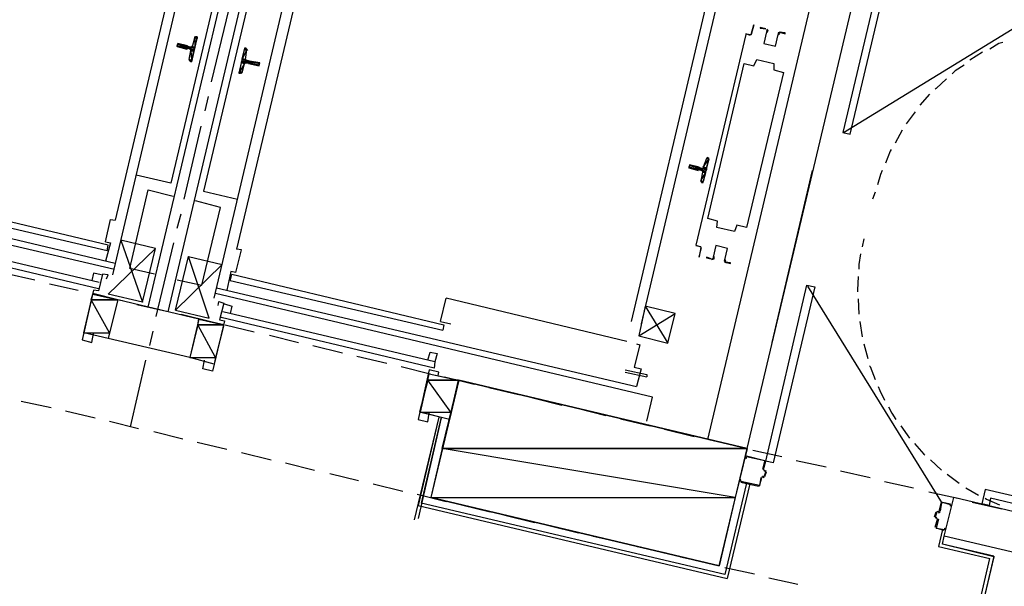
# Model space of a CAD drawing. Header units: feet. Extents: x -79 to 198, y -22 to 181.
# Tile 76 of 256: x 65 to 81, y 49 to 58. Entities that reach past the tile are written whole.
import ezdxf

# ---------------------------------------------------------------- set-up
doc = ezdxf.new("R2010")
doc.units = ezdxf.units.FT
for name, color, linetype in [('A-LINEA', 7, 'CONTINUOUS'), ('A-LINEA-FINA', 9, 'CONTINUOUS'), ('A-MURO-CONCRETO', 8, 'CONTINUOUS')]:
    doc.layers.add(name, color=color, linetype=linetype)

msp = doc.modelspace()

# ---------------------------------------------------------------- linework, layer by layer
at = {"layer": 'A-LINEA'}
for p, q in [((67.0267, 53.3778), (68.9467, 61.4978)), ((67.36, 53.2978), (69.28, 61.4178)), ((66.44, 53.9111), (68.1333, 61.0978)), ((68.7333, 61.0578), (67.4, 55.4311)), ((69.28, 60.9378), (67.9467, 55.2978)), ((68.12, 53.5244), (69.8133, 60.6978)), ((67.8133, 60.4578), (66.48, 54.8178)), ((69.8267, 59.9778), (68.4933, 54.3378)), ((76.32, 51.1778), (78.24, 59.2978)), ((76.9733, 51.0311), (78.8933, 59.1378)), ((75.0533, 53.1378), (76.3067, 58.4444)), ((76.4667, 58.4044), (75.2133, 53.0978)), ((78.5709, 56.2715), (82.1859, 58.4922)), ((68.08, 57.1111), (68.3733, 58.3244)), ((76.9467, 57.8978), (76.9467, 57.8978)), ((67.76, 57.6978), (67.8, 57.8444)), ((67.8246, 57.8572), (67.8009, 57.8437)), ((67.6667, 57.6578), (67.6667, 57.6578)), ((67.68, 57.6978), (67.7333, 57.6844)), ((67.72, 57.6578), (67.68, 57.6711)), ((67.68, 57.6578), (67.68, 57.6578)), ((67.6933, 57.6978), (67.6933, 57.6978)), ((67.7067, 57.4844), (67.7333, 57.6311)), ((68.64, 57.4844), (68.6667, 57.6444)), ((68.6797, 57.6345), (68.6646, 57.6572)), ((67.7203, 57.4677), (67.7354, 57.445)), ((68.5867, 57.2711), (68.6267, 57.4178)), ((68.6533, 57.4311), (68.6933, 57.4311)), ((68.6933, 57.4178), (68.6933, 57.4178)), ((68.7067, 57.4178), (68.7067, 57.4178)), ((68.5621, 57.2583), (68.5858, 57.2718)), ((80, 56.9111), (79.84, 56.7244)), ((67.9733, 56.6311), (68.0267, 56.8711)), ((79.76, 56.6178), (79.6133, 56.4178)), ((67.6267, 55.1644), (67.9067, 56.3778)), ((79.5467, 56.3111), (79.4267, 56.0978)), ((66.48, 54.0978), (59.5067, 55.7511)), ((76.2933, 55.8444), (76.24, 55.6978)), ((76.3179, 55.8439), (76.2942, 55.8304)), ((59.2, 55.7111), (66.4667, 54.0044)), ((76.1733, 55.6978), (76.1733, 55.6978)), ((76.2267, 55.6711), (76.1733, 55.6844)), ((76.1733, 55.6578), (76.2133, 55.6444)), ((76.1733, 55.6444), (76.1733, 55.6444)), ((76.1867, 55.6978), (76.1867, 55.6978)), ((76.2267, 55.6178), (76.2, 55.4711)), ((77.3867, 52.7911), (78.0533, 55.6444)), ((67.4, 55.4311), (66.8267, 55.5644)), ((76.2136, 55.4677), (76.2287, 55.445)), ((67.9467, 55.2978), (68.5067, 55.1644)), ((79.0933, 55.2844), (79.0533, 55.1644)), ((66.3467, 54.3111), (62.8133, 55.1378)), ((66.36, 54.4044), (62.84, 55.2444)), ((66.32, 54.4578), (66.4, 54.8311)), ((66.4, 54.8311), (66.48, 54.8178)), ((67.5067, 54.6844), (67.5733, 54.9244)), ((62.6933, 54.6178), (66.2133, 53.7911)), ((62.6667, 54.5244), (66.2, 53.6844)), ((66.32, 54.4578), (66.4, 54.4444)), ((66.4, 54.4444), (66.32, 54.1378)), ((67.1467, 54.3511), (66.5733, 54.4844)), ((67.16, 53.2178), (67.4533, 54.4444)), ((78.9067, 54.5111), (78.88, 54.3778)), ((66.3467, 54.3111), (66.36, 54.4044)), ((66.9333, 53.4578), (67.1467, 54.3511)), ((68.48, 53.9511), (68.5733, 54.3244)), ((68.5733, 54.3244), (68.4933, 54.3378)), ((76.2, 54.3778), (76.12, 54.3911)), ((67.48, 53.3244), (67.6933, 54.2178)), ((67.6933, 54.2178), (68.2533, 54.0844)), ((68.4, 53.9644), (68.3333, 53.6578)), ((68.48, 53.9511), (68.4, 53.9644)), ((64.6533, 53.9378), (65.1467, 53.8311)), ((68.3867, 53.8178), (68.4133, 53.9244)), ((68.3867, 53.8178), (71.92, 52.9911)), ((68.4133, 53.9244), (71.9333, 53.0844)), ((65.3867, 53.7644), (65.8667, 53.6578)), ((68.16, 53.6978), (75.1333, 52.0578)), ((80.2126, 50.1189), (77.9758, 53.724)), ((65.96, 52.9511), (66.1067, 53.5911)), ((66.52, 53.4978), (66.1067, 53.6044)), ((66.12, 53.5911), (66.6, 53.4844)), ((66.52, 53.4978), (66.36, 52.8578)), ((67.8667, 53.1778), (66.52, 53.4978)), ((75.4, 51.8844), (68.1467, 53.6044)), ((71.88, 53.1378), (71.9733, 53.5244)), ((74.9733, 52.8044), (71.9733, 53.5244)), ((78.8133, 53.5111), (78.8267, 53.2578)), ((66.84, 53.4178), (67.3333, 53.3111)), ((71.7867, 52.4711), (68.2667, 53.2978)), ((67.5733, 53.2578), (68.0667, 53.1378)), ((67.8667, 53.1778), (67.72, 52.5378)), ((68.28, 53.0844), (67.8667, 53.1778)), ((71.7733, 52.3644), (68.24, 53.2044)), ((71.88, 53.1378), (72.0533, 53.0978)), ((75.1733, 52.8978), (75.7733, 53.2711)), ((78.84, 53.1378), (78.88, 52.8844)), ((67.0533, 52.7378), (67.1067, 52.9778)), ((68.3067, 53.0844), (68.7867, 52.9644)), ((71.9333, 53.0844), (71.92, 52.9911)), ((66.36, 52.8578), (65.96, 52.9511)), ((67.72, 52.5378), (66.36, 52.8578)), ((69.04, 52.9111), (69.52, 52.7911)), ((69.76, 52.7378), (70.2533, 52.6178)), ((75.1867, 52.7511), (75.0933, 52.3778)), ((75.1333, 52.7644), (75.1867, 52.7511)), ((78.9067, 52.7644), (78.9733, 52.5244)), ((66.7333, 51.3911), (66.9867, 52.4978)), ((68.12, 52.4311), (67.72, 52.5378)), ((70.4933, 52.5644), (70.9867, 52.4444)), ((71.6667, 52.4978), (71.7067, 52.6311)), ((71.2267, 52.3911), (71.7067, 52.2711)), ((74.9467, 52.3378), (75.3067, 52.2578)), ((71.5467, 51.6311), (71.6933, 52.2711)), ((71.9467, 52.2178), (72.44, 52.0978)), ((74.9467, 52.2978), (75.3067, 52.2178)), ((75.3067, 52.2578), (75.3067, 52.2178)), ((72.68, 52.0444), (73.1733, 51.9244)), ((73.4133, 51.8711), (73.8933, 51.7511)), ((75.3067, 51.4844), (75.4, 51.8844)), ((64.92, 51.8178), (65.4133, 51.7111)), ((65.6533, 51.6578), (66.1467, 51.5378)), ((74.1467, 51.6978), (74.6267, 51.5778)), ((71.8533, 51.5511), (71.44, 49.8444)), ((71.8533, 51.5511), (71.5067, 50.0844)), ((71.8933, 51.5378), (71.5067, 49.8711)), ((71.8933, 51.5511), (71.56, 50.1244)), ((74.8667, 51.5244), (75.36, 51.4044)), ((66.3867, 51.4844), (66.8667, 51.3644)), ((75.6, 51.3511), (76.0933, 51.2311)), ((67.12, 51.3111), (67.6, 51.1911)), ((76.3333, 51.1778), (76.8133, 51.0711)), ((67.84, 51.1378), (68.3333, 51.0178)), ((77.0667, 51.0044), (77.5467, 50.8978)), ((68.5733, 50.9644), (69.0667, 50.8444)), ((76.96, 50.8978), (76.96, 50.8978)), ((80.0133, 50.8444), (80.2, 50.6711)), ((69.3067, 50.7911), (69.7867, 50.6711)), ((77.24, 50.6844), (77.28, 50.8178)), ((77.2405, 50.6824), (77.2554, 50.6583)), ((77.2533, 50.6844), (77.2533, 50.6844)), ((77.7867, 50.8311), (78.28, 50.7244)), ((70.04, 50.6178), (70.52, 50.4978)), ((77.1733, 50.4044), (77.2133, 50.5511)), ((77.2379, 50.5639), (77.2139, 50.549)), ((77.2267, 50.5644), (77.2533, 50.5511)), ((77.2267, 50.5511), (77.2267, 50.5511)), ((77.2533, 50.5644), (77.2533, 50.5644)), ((77.2667, 50.5644), (77.2933, 50.6444)), ((78.52, 50.6578), (79.0133, 50.5511)), ((80.2933, 50.6044), (80.4933, 50.4578)), ((70.76, 50.4444), (71.2533, 50.3244)), ((76.96, 50.4578), (76.6, 48.9378)), ((76.96, 50.4578), (76.6, 48.9378)), ((76.96, 50.4578), (76.6, 48.9378)), ((76.96, 50.4578), (76.6, 48.9378)), ((77.0133, 50.4444), (76.64, 48.8711)), ((77.0133, 50.4444), (76.64, 48.8711)), ((77.0133, 50.4444), (76.64, 48.8711)), ((77.0133, 50.4444), (76.64, 48.8711)), ((76.8667, 50.4844), (76.8667, 50.4844)), ((76.8667, 50.4711), (77.16, 50.4044)), ((77.1733, 50.4178), (77.1733, 50.4178)), ((79.2533, 50.4844), (79.7333, 50.3778)), ((80.6, 50.3778), (80.8133, 50.2578)), ((80.92, 50.3511), (80.8667, 50.1111)), ((84.2267, 49.5778), (80.92, 50.3511)), ((71.4933, 50.2711), (71.9733, 50.1511)), ((79.9867, 50.3111), (80.4667, 50.2044)), ((80.24, 49.5778), (80.4, 50.2178)), ((81.8533, 49.8711), (80.4, 50.2178)), ((81.0133, 50.2044), (80.9867, 50.0844)), ((84.1067, 49.4711), (81.0133, 50.2044)), ((71.5067, 50.0844), (76.64, 48.8711)), ((76.6, 48.9378), (71.56, 50.1244)), ((72.2267, 50.0978), (72.7067, 49.9778)), ((80.2133, 50.1378), (80.3467, 50.1111)), ((80.3467, 50.0978), (80.3467, 50.0978)), ((80.7067, 50.1378), (81.2, 50.0311)), ((80.9867, 50.0844), (80.8667, 50.1111)), ((72.9467, 49.9244), (73.44, 49.8044)), ((80.08, 49.8978), (80.1067, 49.9778)), ((80.0933, 49.7244), (80.1333, 49.8578)), ((80.12, 49.9911), (80.1467, 49.9778)), ((80.12, 49.9778), (80.12, 49.9778)), ((80.12, 49.8578), (80.12, 49.8578)), ((80.1461, 49.8465), (80.1313, 49.8706)), ((80.1467, 49.9911), (80.1467, 49.9911)), ((80.1487, 49.965), (80.1728, 49.9798)), ((73.68, 49.7511), (74.1733, 49.6311)), ((74.4133, 49.5778), (74.8933, 49.4711)), ((80.2133, 49.6844), (80.1467, 49.4044)), ((80.2133, 49.6844), (80.1467, 49.4044)), ((80.2133, 49.6844), (80.1467, 49.4044)), ((80.2133, 49.6844), (80.1467, 49.4044)), ((81.7067, 49.2311), (80.24, 49.5778)), ((80.2533, 49.6844), (80.2533, 49.6844)), ((75.1467, 49.4044), (75.6267, 49.2978)), ((80.1467, 49.4044), (81, 49.2044)), ((80.1467, 49.4044), (81, 49.2044)), ((80.1467, 49.4044), (81, 49.2044)), ((80.1467, 49.4044), (81, 49.2044)), ((75.8667, 49.2311), (76.36, 49.1244)), ((79.72, 43.7778), (81, 49.2044)), ((79.72, 43.7778), (81, 49.2044)), ((81.0667, 49.2444), (79.76, 43.7111)), ((81.0667, 49.2311), (79.76, 43.7111)), ((76.6, 49.0578), (77.0933, 48.9511)), ((77.3333, 48.8844), (77.8133, 48.7778))]:
    msp.add_line(p, q, dxfattribs=at)
for points in [[(79.2533, 59.1911), (78.56, 56.2711), (78.68, 56.2444), (79.3733, 59.1644), (79.2533, 59.1911)], [(77.0267, 57.8844), (76.9467, 57.9111), (77.04, 57.8978), (77.08, 58.0578), (77.04, 57.8978), (77.04, 57.8978)], [(76.9467, 57.8978), (76.12, 54.4044), (76.2, 54.3778)], [(76.9467, 57.8978), (76.9467, 57.8978), (76.12, 54.4044), (76.12, 54.4044)], [(77.28, 57.9911), (77.1867, 58.0178), (77.1867, 58.0044), (77.28, 57.9911)], [(77.2931, 57.9435), (77.2476, 57.7509), (77.4402, 57.7053), (77.4858, 57.8979)], [(77.2931, 57.9435), (77.2476, 57.7509), (77.4402, 57.7053), (77.4858, 57.8979)], [(77.2973, 57.9408), (77.3064, 57.9609), (77.2915, 57.9772)], [(77.3043, 57.9295), (77.3196, 57.963), (77.2947, 57.9901)], [(77.5207, 57.937), (77.4863, 57.9239), (77.4849, 57.8871)], [(77.5177, 57.924), (77.4971, 57.9161), (77.4962, 57.8941)], [(77.5067, 57.9378), (77.6, 57.9111), (77.6, 57.9244), (77.5067, 57.9378)], [(67.6667, 57.6578), (67.5067, 57.6978), (67.52, 57.7511), (67.68, 57.7111)], [(67.8267, 57.8578), (67.84, 57.8578), (67.7467, 57.4444), (67.7333, 57.4578)], [(81.2133, 57.7644), (81.1467, 57.7511), (81, 57.6578)], [(67.7461, 57.6198), (67.7437, 57.635), (67.7313, 57.6439)], [(67.7354, 57.685), (67.7505, 57.6874), (67.7595, 57.6998)], [(68.6533, 57.6711), (68.6267, 57.6711), (68.5333, 57.2578), (68.56, 57.2578)], [(80.88, 57.6044), (80.7733, 57.5378), (80.6667, 57.4711)], [(68.6646, 57.4306), (68.6495, 57.4281), (68.6405, 57.4157)], [(68.7067, 57.4178), (68.8667, 57.3778), (68.88, 57.4311), (68.7067, 57.4578), (68.7067, 57.4578), (68.6533, 57.4711)], [(68.6539, 57.4824), (68.6563, 57.4673), (68.6687, 57.4583)], [(77.5733, 57.2711), (76.96, 54.6978), (76.8, 54.7378), (76.76, 54.6311), (76.4667, 54.6978), (76.48, 54.8044), (76.32, 54.8444), (76.92, 57.4178), (77.08, 57.3778), (77.1333, 57.4844), (77.4133, 57.4178), (77.4133, 57.3111), (77.5733, 57.2711)], [(80.5733, 57.3911), (80.4267, 57.2978), (80.3733, 57.2444)], [(80.28, 57.1644), (80.1067, 57.0044), (80.0933, 56.9911)], [(79.36, 55.9911), (79.3467, 55.9644), (79.2667, 55.7644)], [(76.2267, 55.4444), (76.24, 55.4444), (76.3333, 55.8444), (76.32, 55.8578)], [(76.1733, 55.6978), (76.0133, 55.7378), (76, 55.6844), (76.16, 55.6444)], [(76.2395, 55.6198), (76.237, 55.635), (76.2246, 55.6439)], [(76.2287, 55.6716), (76.2438, 55.6741), (76.2528, 55.6865)], [(79.2133, 55.6444), (79.1867, 55.5778), (79.1333, 55.4044)], [(67.1333, 53.9244), (66.72, 54.0178), (67.0267, 55.3244), (67.44, 55.2178)], [(67.5067, 53.8311), (67.92, 53.7378), (68.2267, 55.0311), (67.8133, 55.1378)], [(66.5733, 54.4844), (66.9333, 53.4578), (66.36, 53.5911), (67.1467, 54.3511)], [(76.2, 54.3644), (76.2, 54.3644), (76.1733, 54.2178), (76.1733, 54.2044), (76.2133, 54.3644)], [(76.6003, 54.1587), (76.6458, 54.3513), (76.4531, 54.3969), (76.4075, 54.2043)], [(76.6003, 54.1587), (76.6458, 54.3513), (76.4531, 54.3969), (76.4075, 54.2043)], [(68.2533, 54.0844), (67.48, 53.3244), (68.04, 53.1911), (67.6933, 54.2178)], [(76.3733, 54.1778), (76.2933, 54.2044), (76.2933, 54.1911), (76.3733, 54.1778)], [(76.386, 54.1653), (76.4204, 54.1783), (76.4218, 54.2151)], [(76.3889, 54.1783), (76.4096, 54.1861), (76.4104, 54.2082)], [(76.6023, 54.1727), (76.5871, 54.1392), (76.612, 54.1121)], [(76.6, 54.1244), (76.6933, 54.0978), (76.6933, 54.1111), (76.6133, 54.1244)], [(76.6094, 54.1614), (76.6003, 54.1413), (76.6152, 54.125)], [(78.8533, 54.2578), (78.8267, 54.0844), (78.8267, 54.0044)], [(66.3333, 53.8444), (66.36, 53.9111), (66.2667, 53.9244), (66.2, 53.6444), (66.12, 53.6578), (65.9333, 52.8311), (66.0933, 52.7911), (66.12, 52.9378)], [(66.2533, 53.9111), (66.12, 53.9378), (66.0933, 53.8178)], [(78.8133, 53.8844), (78.8, 53.6578), (78.8, 53.6311)], [(77.28, 50.8178), (77.96, 53.7378), (78.0933, 53.7111), (77.4, 50.7911), (77.28, 50.8178)], [(68.1867, 53.4044), (68.2, 53.4711), (68.28, 53.4444), (68.2133, 53.1644), (68.2933, 53.1511), (68.0933, 52.3111), (67.9333, 52.3511), (67.96, 52.4978)], [(68.2933, 53.4311), (68.4133, 53.3911), (68.3867, 53.2711)], [(75.28, 53.3911), (75.6533, 52.7778), (75.7733, 53.2711), (75.28, 53.3911), (75.1733, 52.8978), (75.6533, 52.7778)], [(71.7067, 52.6311), (71.8267, 52.6044), (71.7867, 52.4711), (71.7733, 52.3644)], [(71.84, 52.2444), (71.8533, 52.2978), (71.6933, 52.3378), (71.5067, 51.5111), (71.6667, 51.4711), (71.6933, 51.6178)], [(75.0933, 52.3778), (75.2133, 52.3511), (75.1333, 52.0578)], [(79, 52.4044), (79.0133, 52.3911), (79.0933, 52.1778)], [(71.6933, 52.2711), (72.1867, 52.1644), (72.0267, 51.5111), (71.5467, 51.6311)], [(76.9733, 51.0311), (72.1867, 52.1644), (71.72, 50.2178), (76.5067, 49.0844), (76.9733, 51.0311)], [(79.1467, 52.0578), (79.1733, 51.9911), (79.2533, 51.8311)], [(79.32, 51.7244), (79.3733, 51.6178), (79.44, 51.5111)], [(79.52, 51.4044), (79.6267, 51.2578), (79.6667, 51.2044)], [(79.7467, 51.1111), (79.9067, 50.9378), (79.92, 50.9244)], [(76.9467, 50.8978), (76.9467, 50.8711), (76.96, 50.8711), (76.96, 50.8978), (77.2667, 50.8311), (77.2267, 50.6844)], [(76.96, 50.9111), (77.2667, 50.8311), (77.2667, 50.8311)], [(77.2, 50.5511), (77.1733, 50.4178), (76.8667, 50.4844), (76.8667, 50.5111), (76.8533, 50.5111), (76.8533, 50.4844)], [(77.2533, 50.6578), (77.28, 50.6578), (77.2533, 50.5644), (77.2267, 50.5644)], [(77.2533, 50.6711), (77.28, 50.6578), (77.28, 50.6578)], [(80.92, 50.2044), (80.9467, 50.1911), (81.16, 50.0978)], [(80.16, 49.9911), (80.2, 50.1378), (80.2, 50.1378)], [(80.36, 50.0978), (80.3467, 50.0711), (80.3467, 50.0978), (80.2, 50.1378), (80.1733, 49.9911)], [(80.1467, 49.9778), (80.12, 49.9778), (80.0933, 49.8844), (80.12, 49.8844)], [(80.12, 49.8711), (80.0933, 49.8844), (80.0933, 49.8844)], [(80.1467, 49.8578), (80.1067, 49.7111), (80.2533, 49.6844), (80.2533, 49.7111), (80.2667, 49.7111), (80.2533, 49.6844)], [(80.24, 49.6711), (80.1067, 49.7111), (80.1067, 49.7111)], [(81.0667, 49.2311), (80.2133, 49.4444), (80.24, 49.5778)], [(81.0667, 49.2311), (80.2133, 49.4444), (80.24, 49.5778)], [(81.0667, 49.2444), (80.2133, 49.4444), (80.24, 49.5778)], [(81.0667, 49.2444), (80.2133, 49.4444), (80.24, 49.5778)]]:
    msp.add_lwpolyline(points, dxfattribs=at)
at = {"layer": 'A-LINEA-FINA'}
for p, q in [((67.68, 57.6711), (67.5067, 57.7111)), ((67.68, 57.7111), (67.52, 57.7511)), ((67.68, 57.6978), (67.52, 57.7378)), ((67.68, 57.6978), (67.52, 57.7378)), ((67.84, 57.8444), (67.8, 57.8578)), ((67.84, 57.8444), (67.8, 57.8578)), ((67.84, 57.8444), (67.8133, 57.8578)), ((67.84, 57.8578), (67.8267, 57.8578)), ((67.6667, 57.6578), (67.5067, 57.6978)), ((67.7867, 57.6311), (67.7333, 57.6578)), ((67.7867, 57.6311), (67.7333, 57.6444)), ((67.7867, 57.6178), (67.7333, 57.6311)), ((67.8, 57.6844), (67.7467, 57.6978)), ((67.8, 57.6711), (67.7467, 57.6844)), ((68.6267, 57.6711), (68.6533, 57.6711)), ((68.6267, 57.6578), (68.6667, 57.6578)), ((67.7467, 57.4578), (67.7067, 57.4711)), ((67.7467, 57.4578), (67.72, 57.4578)), ((67.7467, 57.4578), (67.72, 57.4578)), ((68.5733, 57.4444), (68.64, 57.4311)), ((68.5733, 57.4311), (68.6267, 57.4178)), ((68.5867, 57.4978), (68.64, 57.4844)), ((68.5867, 57.4978), (68.64, 57.4844)), ((68.5867, 57.4844), (68.64, 57.4711)), ((68.6933, 57.4178), (68.8667, 57.3778)), ((68.7067, 57.4578), (68.88, 57.4311)), ((68.7067, 57.4578), (68.88, 57.4178)), ((68.7067, 57.4578), (68.88, 57.4178)), ((68.7067, 57.4578), (68.8667, 57.4178)), ((68.7067, 57.4178), (68.8667, 57.3778)), ((68.5333, 57.2711), (68.5733, 57.2578)), ((68.5467, 57.2844), (68.5867, 57.2711)), ((76.3333, 55.8311), (76.2933, 55.8444)), ((76.3333, 55.8444), (76.2933, 55.8444)), ((76.3333, 55.8444), (76.3067, 55.8578)), ((76.16, 55.6578), (76, 55.6844)), ((76.1733, 55.6978), (76.0133, 55.7378)), ((76.1733, 55.6844), (76.0133, 55.7244)), ((76.1733, 55.6978), (76.0133, 55.7244)), ((76.28, 55.6311), (76.2267, 55.6444)), ((76.28, 55.6178), (76.2267, 55.6311)), ((76.2933, 55.6711), (76.24, 55.6844)), ((76.24, 55.4578), (76.2, 55.4711)), ((76.24, 55.4578), (76.2, 55.4578)), ((76.24, 55.4444), (76.2133, 55.4578)), ((76.24, 55.4444), (76.2133, 55.4578)), ((76.24, 55.4444), (76.2133, 55.4444)), ((76.24, 55.4444), (76.2133, 55.4444)), ((76.24, 55.4444), (76.2267, 55.4444))]:
    msp.add_line(p, q, dxfattribs=at)
for points in [[(67.52, 57.7378), (67.7867, 57.6444), (67.5067, 57.7111), (67.52, 57.7378), (67.52, 57.7378)], [(67.5067, 57.7111), (67.68, 57.6711), (67.68, 57.6711), (67.5067, 57.7111)], [(67.68, 57.6711), (67.68, 57.6711), (67.5067, 57.7111), (67.68, 57.6711), (67.68, 57.6711)], [(67.5067, 57.7111), (67.68, 57.6711), (67.68, 57.6711), (67.5067, 57.7111)], [(67.68, 57.6711), (67.68, 57.6711), (67.5067, 57.7111), (67.68, 57.6711), (67.68, 57.6711)], [(67.5067, 57.7111), (67.68, 57.6711), (67.5067, 57.6978), (67.5067, 57.7111), (67.5067, 57.7111)], [(67.52, 57.7511), (67.68, 57.7111), (67.52, 57.7378), (67.52, 57.7511), (67.52, 57.7511)], [(67.52, 57.7378), (67.68, 57.6978), (67.68, 57.6978), (67.52, 57.7378)], [(67.68, 57.6978), (67.68, 57.6978), (67.52, 57.7378), (67.68, 57.6978)], [(67.68, 57.6978), (67.52, 57.7378), (67.68, 57.7111), (67.68, 57.6978), (67.68, 57.6978)], [(67.52, 57.7378), (67.68, 57.6978), (67.68, 57.6978), (67.52, 57.7378)], [(67.68, 57.6978), (67.68, 57.6978), (67.52, 57.7378), (67.68, 57.6978), (67.68, 57.6978)], [(67.52, 57.7378), (67.68, 57.6978), (67.68, 57.6978), (67.52, 57.7378)], [(67.68, 57.6978), (67.68, 57.6978), (67.52, 57.7378), (67.68, 57.6978)], [(67.52, 57.7378), (67.68, 57.6978), (67.68, 57.6978), (67.52, 57.7378), (67.52, 57.7378)], [(67.52, 57.7378), (67.68, 57.6978), (67.68, 57.6978), (67.52, 57.7378)], [(67.68, 57.6978), (67.68, 57.6978), (67.52, 57.7378), (67.68, 57.6978), (67.68, 57.6978)], [(67.52, 57.7378), (67.68, 57.6978), (67.68, 57.6978), (67.52, 57.7378)], [(67.68, 57.6978), (67.68, 57.6978), (67.52, 57.7378), (67.68, 57.6978), (67.68, 57.6978)], [(67.52, 57.7378), (67.68, 57.6978), (67.68, 57.6978), (67.52, 57.7378)], [(67.68, 57.6978), (67.68, 57.6978), (67.52, 57.7378), (67.68, 57.6978), (67.68, 57.6978)], [(67.8, 57.6711), (67.52, 57.7378), (67.7867, 57.6444), (67.8, 57.6711)], [(67.8, 57.8444), (67.8, 57.6844), (67.76, 57.6978), (67.8, 57.8444)], [(67.8133, 57.8578), (67.84, 57.8444), (67.8, 57.8578), (67.8133, 57.8578)], [(67.8, 57.8578), (67.84, 57.8444), (67.84, 57.8444), (67.8, 57.8578), (67.8, 57.8578)], [(67.8, 57.8578), (67.84, 57.8444), (67.8, 57.8444), (67.8, 57.8578), (67.8, 57.8578)], [(67.84, 57.8311), (67.84, 57.8311), (67.8, 57.8444), (67.84, 57.8311)], [(67.84, 57.8311), (67.8, 57.8444), (67.84, 57.8444), (67.84, 57.8311), (67.84, 57.8311)], [(67.84, 57.8311), (67.8, 57.8444), (67.8, 57.6844), (67.84, 57.8311)], [(67.84, 57.8578), (67.8267, 57.8578), (67.8133, 57.8578), (67.84, 57.8578), (67.84, 57.8578)], [(67.8133, 57.8578), (67.84, 57.8578), (67.84, 57.8578), (67.8133, 57.8578)], [(67.84, 57.8578), (67.84, 57.8578), (67.8133, 57.8578), (67.84, 57.8578), (67.84, 57.8578)], [(67.84, 57.8444), (67.84, 57.8444), (67.8133, 57.8578), (67.84, 57.8444)], [(67.84, 57.8444), (67.8133, 57.8578), (67.84, 57.8578), (67.84, 57.8444), (67.84, 57.8444)], [(67.8267, 57.8578), (67.84, 57.8578), (67.84, 57.8578), (67.8267, 57.8578)], [(67.84, 57.8578), (67.84, 57.8578), (67.8267, 57.8578), (67.84, 57.8578)], [(67.6667, 57.6578), (67.6667, 57.6578), (67.5067, 57.6978), (67.6667, 57.6578)], [(67.6667, 57.6578), (67.5067, 57.6978), (67.68, 57.6711), (67.6667, 57.6578), (67.6667, 57.6578)], [(67.5067, 57.6978), (67.6667, 57.6578), (67.6667, 57.6578), (67.5067, 57.6978)], [(67.6667, 57.6578), (67.6667, 57.6578), (67.5067, 57.6978), (67.6667, 57.6578), (67.6667, 57.6578)], [(67.5067, 57.6978), (67.6667, 57.6578), (67.6667, 57.6578), (67.5067, 57.6978)], [(67.6667, 57.6578), (67.6667, 57.6578), (67.5067, 57.6978), (67.6667, 57.6578)], [(67.5067, 57.6978), (67.6667, 57.6578), (67.6667, 57.6578), (67.5067, 57.6978), (67.5067, 57.6978)], [(67.5067, 57.6978), (67.6667, 57.6578), (67.6667, 57.6578), (67.5067, 57.6978)], [(67.6667, 57.6578), (67.6667, 57.6578), (67.5067, 57.6978), (67.6667, 57.6578), (67.6667, 57.6578)], [(67.5067, 57.6978), (67.6667, 57.6578), (67.6667, 57.6578), (67.5067, 57.6978)], [(67.6667, 57.6578), (67.6667, 57.6578), (67.5067, 57.6978), (67.6667, 57.6578), (67.6667, 57.6578)], [(67.7333, 57.6311), (67.7467, 57.4711), (67.7067, 57.4844), (67.7333, 57.6311)], [(67.72, 57.6578), (67.7867, 57.6444), (67.7867, 57.6444), (67.72, 57.6578)], [(67.7867, 57.6444), (67.7867, 57.6444), (67.72, 57.6578), (67.7867, 57.6444), (67.7867, 57.6444)], [(67.7867, 57.6444), (67.72, 57.6578), (67.7867, 57.6311), (67.7867, 57.6444)], [(67.72, 57.6578), (67.7867, 57.6311), (67.7333, 57.6578), (67.72, 57.6578), (67.72, 57.6578)], [(67.7467, 57.6844), (67.8, 57.6711), (67.7333, 57.6844), (67.7467, 57.6844), (67.7467, 57.6844)], [(67.7333, 57.6844), (67.8, 57.6711), (67.8, 57.6711), (67.7333, 57.6844)], [(67.8, 57.6711), (67.8, 57.6711), (67.7333, 57.6844), (67.8, 57.6711), (67.8, 57.6711)], [(67.7333, 57.6844), (67.8, 57.6711), (67.8, 57.6711), (67.7333, 57.6844)], [(67.8, 57.6711), (67.8, 57.6711), (67.7333, 57.6844), (67.8, 57.6711), (67.8, 57.6711)], [(67.7333, 57.6844), (67.8, 57.6711), (67.8, 57.6711), (67.7333, 57.6844)], [(67.8, 57.6711), (67.8, 57.6711), (67.7333, 57.6844), (67.8, 57.6711), (67.8, 57.6711)], [(67.7333, 57.6578), (67.7867, 57.6311), (67.7333, 57.6444), (67.7333, 57.6578), (67.7333, 57.6578)], [(67.7333, 57.6444), (67.7867, 57.6311), (67.7867, 57.6311), (67.7333, 57.6444)], [(67.7867, 57.6311), (67.7867, 57.6311), (67.7333, 57.6444), (67.7867, 57.6311), (67.7867, 57.6311)], [(67.7333, 57.6444), (67.7867, 57.6311), (67.7867, 57.6311), (67.7333, 57.6444)], [(67.7867, 57.6311), (67.7867, 57.6311), (67.7333, 57.6444), (67.7867, 57.6311), (67.7867, 57.6311)], [(67.7333, 57.6444), (67.7867, 57.6311), (67.7867, 57.6311), (67.7333, 57.6444)], [(67.7867, 57.6311), (67.7867, 57.6311), (67.7333, 57.6444), (67.7867, 57.6311), (67.7867, 57.6311)], [(67.7333, 57.6444), (67.7867, 57.6311), (67.7333, 57.6311), (67.7333, 57.6444), (67.7333, 57.6444)], [(67.7333, 57.6311), (67.7867, 57.6178), (67.7867, 57.6178), (67.7333, 57.6311)], [(67.7867, 57.6178), (67.7867, 57.6178), (67.7333, 57.6311), (67.7867, 57.6178)], [(67.7867, 57.6178), (67.7333, 57.6311), (67.7867, 57.6311), (67.7867, 57.6178), (67.7867, 57.6178)], [(67.7867, 57.6178), (67.7333, 57.6311), (67.7467, 57.4711), (67.7867, 57.6178)], [(67.8, 57.6844), (67.76, 57.6978), (67.7467, 57.6978), (67.8, 57.6844), (67.8, 57.6844)], [(67.8, 57.6844), (67.8, 57.6844), (67.7467, 57.6978), (67.8, 57.6844)], [(67.7467, 57.6978), (67.8, 57.6844), (67.8, 57.6844), (67.7467, 57.6978)], [(67.8, 57.6844), (67.8, 57.6844), (67.7467, 57.6978), (67.8, 57.6844), (67.8, 57.6844)], [(67.8, 57.6844), (67.7467, 57.6978), (67.8, 57.6711), (67.8, 57.6844)], [(67.7467, 57.6978), (67.8, 57.6711), (67.7467, 57.6844), (67.7467, 57.6978), (67.7467, 57.6978)], [(67.7467, 57.6844), (67.8, 57.6711), (67.8, 57.6711), (67.7467, 57.6844)], [(67.8, 57.6711), (67.8, 57.6711), (67.7467, 57.6844), (67.8, 57.6711), (67.8, 57.6711)], [(67.76, 57.6978), (67.8, 57.6844), (67.8, 57.6844), (67.76, 57.6978)], [(68.6267, 57.6444), (68.6667, 57.6444), (68.5867, 57.4978), (68.6267, 57.6444)], [(68.6667, 57.6444), (68.5867, 57.4978), (68.64, 57.4844), (68.6667, 57.6444)], [(68.6533, 57.6711), (68.6267, 57.6711), (68.6533, 57.6578), (68.6533, 57.6711)], [(68.6267, 57.6711), (68.6533, 57.6578), (68.6667, 57.6578), (68.6267, 57.6711), (68.6267, 57.6711)], [(68.6533, 57.6578), (68.6267, 57.6711), (68.6267, 57.6711), (68.6533, 57.6578)], [(68.6267, 57.6711), (68.6267, 57.6711), (68.6667, 57.6578), (68.6267, 57.6711)], [(68.6267, 57.6711), (68.6667, 57.6578), (68.6267, 57.6711), (68.6267, 57.6711), (68.6267, 57.6711)], [(68.6267, 57.6578), (68.6667, 57.6578), (68.6267, 57.6711), (68.6267, 57.6578), (68.6267, 57.6578)], [(68.6667, 57.6444), (68.6267, 57.6578), (68.6667, 57.6578), (68.6667, 57.6444)], [(68.6667, 57.6578), (68.6267, 57.6578), (68.6267, 57.6578), (68.6667, 57.6578)], [(68.6267, 57.6578), (68.6267, 57.6578), (68.6667, 57.6578), (68.6267, 57.6578)], [(68.6667, 57.6578), (68.6267, 57.6578), (68.6267, 57.6578), (68.6667, 57.6578)], [(68.6267, 57.6578), (68.6267, 57.6578), (68.6667, 57.6444), (68.6267, 57.6578)], [(68.6267, 57.6578), (68.6667, 57.6444), (68.6267, 57.6578), (68.6267, 57.6578), (68.6267, 57.6578)], [(68.6267, 57.6444), (68.6667, 57.6444), (68.6267, 57.6578), (68.6267, 57.6444), (68.6267, 57.6444)], [(68.6267, 57.6444), (68.6267, 57.6444), (68.6667, 57.6444), (68.6267, 57.6444)], [(67.7467, 57.4711), (67.7067, 57.4844), (67.7067, 57.4711), (67.7467, 57.4711), (67.7467, 57.4711)], [(67.7067, 57.4844), (67.7467, 57.4711), (67.7467, 57.4711), (67.7067, 57.4844), (67.7067, 57.4844)], [(67.7467, 57.4578), (67.7467, 57.4578), (67.7067, 57.4711), (67.7467, 57.4578)], [(67.7467, 57.4578), (67.7067, 57.4711), (67.7467, 57.4711), (67.7467, 57.4578), (67.7467, 57.4578)], [(67.7067, 57.4711), (67.7467, 57.4578), (67.72, 57.4711), (67.7067, 57.4711)], [(67.7467, 57.4578), (67.72, 57.4711), (67.72, 57.4578), (67.7467, 57.4578), (67.7467, 57.4578)], [(67.72, 57.4711), (67.7467, 57.4578), (67.7467, 57.4578), (67.72, 57.4711)], [(67.7467, 57.4578), (67.7467, 57.4578), (67.72, 57.4578), (67.7467, 57.4578)], [(67.72, 57.4578), (67.7467, 57.4578), (67.7467, 57.4578), (67.72, 57.4578)], [(67.7467, 57.4578), (67.7467, 57.4578), (67.72, 57.4578), (67.7467, 57.4578)], [(67.72, 57.4578), (67.7467, 57.4578), (67.7467, 57.4578), (67.72, 57.4578), (67.72, 57.4578)], [(67.7467, 57.4578), (67.72, 57.4578), (67.7467, 57.4444), (67.7467, 57.4578)], [(67.72, 57.4578), (67.7467, 57.4444), (67.7333, 57.4578), (67.72, 57.4578), (67.72, 57.4578)], [(68.5733, 57.4311), (68.6267, 57.4178), (68.5467, 57.2844), (68.5733, 57.4311)], [(68.6267, 57.4178), (68.5467, 57.2844), (68.5867, 57.2711), (68.6267, 57.4178)], [(68.5733, 57.4444), (68.5733, 57.4444), (68.64, 57.4311), (68.5733, 57.4444)], [(68.5733, 57.4444), (68.64, 57.4311), (68.5867, 57.4444), (68.5733, 57.4444), (68.5733, 57.4444)], [(68.64, 57.4311), (68.5733, 57.4444), (68.6267, 57.4311), (68.64, 57.4311), (68.64, 57.4311)], [(68.6267, 57.4311), (68.5733, 57.4444), (68.5733, 57.4444), (68.6267, 57.4311)], [(68.5733, 57.4444), (68.5733, 57.4444), (68.6267, 57.4311), (68.5733, 57.4444), (68.5733, 57.4444)], [(68.5733, 57.4444), (68.6267, 57.4311), (68.5733, 57.4311), (68.5733, 57.4444)], [(68.6267, 57.4311), (68.5733, 57.4311), (68.6267, 57.4178), (68.6267, 57.4311)], [(68.6267, 57.4178), (68.5733, 57.4311), (68.5733, 57.4311), (68.6267, 57.4178), (68.6267, 57.4178)], [(68.64, 57.4844), (68.5867, 57.4978), (68.5867, 57.4978), (68.64, 57.4844)], [(68.5867, 57.4978), (68.5867, 57.4978), (68.64, 57.4844), (68.5867, 57.4978)], [(68.64, 57.4844), (68.5867, 57.4978), (68.5867, 57.4978), (68.64, 57.4844)], [(68.5867, 57.4978), (68.5867, 57.4978), (68.64, 57.4844), (68.5867, 57.4978), (68.5867, 57.4978)], [(68.5867, 57.4978), (68.64, 57.4844), (68.5867, 57.4844), (68.5867, 57.4978)], [(68.64, 57.4844), (68.5867, 57.4844), (68.64, 57.4711), (68.64, 57.4844), (68.64, 57.4844)], [(68.64, 57.4711), (68.5867, 57.4844), (68.6533, 57.4711), (68.64, 57.4711), (68.64, 57.4711)], [(68.6533, 57.4711), (68.5867, 57.4844), (68.5867, 57.4844), (68.6533, 57.4711)], [(68.5867, 57.4844), (68.5867, 57.4844), (68.6533, 57.4711), (68.5867, 57.4844), (68.5867, 57.4844)], [(68.6533, 57.4711), (68.5867, 57.4844), (68.5867, 57.4844), (68.6533, 57.4711)], [(68.5867, 57.4844), (68.5867, 57.4844), (68.6533, 57.4711), (68.5867, 57.4844), (68.5867, 57.4844)], [(68.6533, 57.4711), (68.5867, 57.4844), (68.5867, 57.4844), (68.6533, 57.4711)], [(68.5867, 57.4844), (68.5867, 57.4844), (68.6533, 57.4711), (68.5867, 57.4844), (68.5867, 57.4844)], [(68.6533, 57.4711), (68.5867, 57.4844), (68.5867, 57.4844), (68.6533, 57.4711)], [(68.5867, 57.4844), (68.5867, 57.4844), (68.6533, 57.4711), (68.5867, 57.4844), (68.5867, 57.4844)], [(68.5867, 57.4844), (68.8667, 57.4178), (68.5867, 57.4578), (68.5867, 57.4844)], [(68.8667, 57.4178), (68.5867, 57.4578), (68.8667, 57.3911), (68.8667, 57.4178), (68.8667, 57.4178)], [(68.6533, 57.4311), (68.5867, 57.4578), (68.5867, 57.4578), (68.6533, 57.4311)], [(68.5867, 57.4578), (68.5867, 57.4578), (68.6533, 57.4311), (68.5867, 57.4578), (68.5867, 57.4578)], [(68.5867, 57.4578), (68.6533, 57.4311), (68.5867, 57.4444), (68.5867, 57.4578)], [(68.6533, 57.4311), (68.5867, 57.4444), (68.64, 57.4311), (68.6533, 57.4311), (68.6533, 57.4311)], [(68.64, 57.4311), (68.5867, 57.4444), (68.5867, 57.4444), (68.64, 57.4311)], [(68.5867, 57.4444), (68.5867, 57.4444), (68.64, 57.4311), (68.5867, 57.4444), (68.5867, 57.4444)], [(68.64, 57.4311), (68.5867, 57.4444), (68.5867, 57.4444), (68.64, 57.4311)], [(68.5867, 57.4444), (68.5867, 57.4444), (68.64, 57.4311), (68.5867, 57.4444), (68.5867, 57.4444)], [(68.8667, 57.3911), (68.6933, 57.4311), (68.6933, 57.4311), (68.8667, 57.3911)], [(68.6933, 57.4311), (68.6933, 57.4311), (68.8667, 57.3911), (68.6933, 57.4311), (68.6933, 57.4311)], [(68.6933, 57.4311), (68.8667, 57.3911), (68.6933, 57.4178), (68.6933, 57.4311)], [(68.8667, 57.3911), (68.6933, 57.4178), (68.8667, 57.3778), (68.8667, 57.3911), (68.8667, 57.3911)], [(68.8667, 57.3778), (68.6933, 57.4178), (68.6933, 57.4178), (68.8667, 57.3778)], [(68.6933, 57.4178), (68.6933, 57.4178), (68.8667, 57.3778), (68.6933, 57.4178)], [(68.8667, 57.3778), (68.6933, 57.4178), (68.6933, 57.4178), (68.8667, 57.3778), (68.8667, 57.3778)], [(68.7067, 57.4178), (68.8667, 57.3778), (68.6933, 57.4178), (68.7067, 57.4178), (68.7067, 57.4178)], [(68.88, 57.4311), (68.7067, 57.4578), (68.88, 57.4178), (68.88, 57.4311), (68.88, 57.4311)], [(68.88, 57.4178), (68.7067, 57.4578), (68.7067, 57.4578), (68.88, 57.4178)], [(68.7067, 57.4578), (68.7067, 57.4578), (68.88, 57.4178), (68.7067, 57.4578)], [(68.88, 57.4178), (68.7067, 57.4578), (68.7067, 57.4578), (68.88, 57.4178), (68.88, 57.4178)], [(68.88, 57.4178), (68.7067, 57.4578), (68.8667, 57.4178), (68.88, 57.4178), (68.88, 57.4178)], [(68.8667, 57.4178), (68.7067, 57.4578), (68.7067, 57.4578), (68.8667, 57.4178)], [(68.7067, 57.4578), (68.7067, 57.4578), (68.8667, 57.4178), (68.7067, 57.4578)], [(68.8667, 57.4178), (68.7067, 57.4578), (68.7067, 57.4578), (68.8667, 57.4178), (68.8667, 57.4178)], [(68.8667, 57.4178), (68.7067, 57.4578), (68.7067, 57.4578), (68.8667, 57.4178)], [(68.7067, 57.4578), (68.7067, 57.4578), (68.8667, 57.4178), (68.7067, 57.4578), (68.7067, 57.4578)], [(68.8667, 57.4178), (68.7067, 57.4578), (68.7067, 57.4578), (68.8667, 57.4178)], [(68.7067, 57.4578), (68.7067, 57.4578), (68.8667, 57.4178), (68.7067, 57.4578), (68.7067, 57.4578)], [(68.8667, 57.4178), (68.7067, 57.4578), (68.7067, 57.4578), (68.8667, 57.4178)], [(68.7067, 57.4578), (68.7067, 57.4578), (68.8667, 57.4178), (68.7067, 57.4578), (68.7067, 57.4578)], [(68.7067, 57.4178), (68.7067, 57.4178), (68.8667, 57.3778), (68.7067, 57.4178)], [(68.8667, 57.3778), (68.7067, 57.4178), (68.7067, 57.4178), (68.8667, 57.3778)], [(68.7067, 57.4178), (68.7067, 57.4178), (68.8667, 57.3778), (68.7067, 57.4178)], [(68.8667, 57.3778), (68.7067, 57.4178), (68.7067, 57.4178), (68.8667, 57.3778), (68.8667, 57.3778)], [(68.8667, 57.3778), (68.7067, 57.4178), (68.7067, 57.4178), (68.8667, 57.3778)], [(68.7067, 57.4178), (68.7067, 57.4178), (68.8667, 57.3778), (68.7067, 57.4178), (68.7067, 57.4178)], [(68.8667, 57.3778), (68.7067, 57.4178), (68.7067, 57.4178), (68.8667, 57.3778)], [(68.7067, 57.4178), (68.7067, 57.4178), (68.8667, 57.3778), (68.7067, 57.4178), (68.7067, 57.4178)], [(68.5467, 57.2844), (68.5867, 57.2711), (68.5333, 57.2711), (68.5467, 57.2844)], [(68.5867, 57.2711), (68.5333, 57.2711), (68.5733, 57.2711), (68.5867, 57.2711)], [(68.5333, 57.2711), (68.5733, 57.2711), (68.5733, 57.2578), (68.5333, 57.2711), (68.5333, 57.2711)], [(68.5733, 57.2711), (68.5333, 57.2711), (68.5333, 57.2711), (68.5733, 57.2711)], [(68.5333, 57.2711), (68.5333, 57.2711), (68.5733, 57.2578), (68.5333, 57.2711)], [(68.5733, 57.2578), (68.5333, 57.2711), (68.5333, 57.2711), (68.5733, 57.2578)], [(68.5333, 57.2711), (68.5333, 57.2711), (68.5733, 57.2578), (68.5333, 57.2711)], [(68.5333, 57.2711), (68.5733, 57.2578), (68.56, 57.2578), (68.5333, 57.2711), (68.5333, 57.2711)], [(68.5733, 57.2578), (68.5333, 57.2711), (68.5333, 57.2711), (68.5733, 57.2578)], [(68.5333, 57.2711), (68.5333, 57.2711), (68.56, 57.2578), (68.5333, 57.2711)], [(68.5333, 57.2711), (68.56, 57.2578), (68.5333, 57.2711), (68.5333, 57.2711), (68.5333, 57.2711)], [(68.5333, 57.2578), (68.56, 57.2578), (68.5333, 57.2711), (68.5333, 57.2578), (68.5333, 57.2578)], [(68.5333, 57.2578), (68.5333, 57.2578), (68.56, 57.2578), (68.5333, 57.2578)], [(68.5867, 57.2711), (68.5467, 57.2844), (68.5467, 57.2844), (68.5867, 57.2711), (68.5867, 57.2711)], [(76.24, 55.6978), (76.3333, 55.8311), (76.2933, 55.8444), (76.24, 55.6978)], [(76.2933, 55.6844), (76.24, 55.6978), (76.3333, 55.8311), (76.2933, 55.6844)], [(76.2933, 55.8444), (76.3333, 55.8311), (76.3333, 55.8311), (76.2933, 55.8444)], [(76.3333, 55.8311), (76.3333, 55.8311), (76.2933, 55.8444), (76.3333, 55.8311)], [(76.3333, 55.8311), (76.2933, 55.8444), (76.3333, 55.8311), (76.3333, 55.8311), (76.3333, 55.8311)], [(76.3333, 55.8444), (76.3333, 55.8444), (76.2933, 55.8444), (76.3333, 55.8444)], [(76.3333, 55.8444), (76.2933, 55.8444), (76.3333, 55.8311), (76.3333, 55.8444), (76.3333, 55.8444)], [(76.2933, 55.8444), (76.3333, 55.8444), (76.3067, 55.8444), (76.2933, 55.8444)], [(76.3333, 55.8444), (76.3067, 55.8444), (76.3067, 55.8578), (76.3333, 55.8444), (76.3333, 55.8444)], [(76.3333, 55.8444), (76.3333, 55.8444), (76.3067, 55.8578), (76.3333, 55.8444)], [(76.3067, 55.8578), (76.3333, 55.8444), (76.3333, 55.8444), (76.3067, 55.8578)], [(76.3333, 55.8444), (76.3333, 55.8444), (76.3067, 55.8578), (76.3333, 55.8444)], [(76.3333, 55.8444), (76.3067, 55.8578), (76.32, 55.8578), (76.3333, 55.8444), (76.3333, 55.8444)], [(76.3067, 55.8578), (76.3333, 55.8444), (76.3333, 55.8444), (76.3067, 55.8578), (76.3067, 55.8578)], [(76.3067, 55.8444), (76.3333, 55.8444), (76.3333, 55.8444), (76.3067, 55.8444)], [(76, 55.6978), (76.2933, 55.6578), (76.0133, 55.7244), (76, 55.6978), (76, 55.6978)], [(76, 55.6844), (76.16, 55.6578), (76, 55.6978), (76, 55.6844), (76, 55.6844)], [(76, 55.6978), (76.16, 55.6578), (76.16, 55.6578), (76, 55.6978)], [(76.16, 55.6578), (76.16, 55.6578), (76, 55.6978), (76.16, 55.6578), (76.16, 55.6578)], [(76, 55.6978), (76.16, 55.6578), (76.16, 55.6578), (76, 55.6978)], [(76.16, 55.6578), (76.16, 55.6578), (76, 55.6978), (76.16, 55.6578), (76.16, 55.6578)], [(76.1733, 55.6578), (76.1733, 55.6578), (76, 55.6978), (76.1733, 55.6578)], [(76.1733, 55.6578), (76, 55.6978), (76.16, 55.6578), (76.1733, 55.6578), (76.1733, 55.6578)], [(76, 55.6978), (76.1733, 55.6578), (76.1733, 55.6578), (76, 55.6978)], [(76.1733, 55.6578), (76.1733, 55.6578), (76, 55.6978), (76.1733, 55.6578), (76.1733, 55.6578)], [(76, 55.6978), (76.1733, 55.6578), (76.1733, 55.6578), (76, 55.6978)], [(76.1733, 55.6578), (76.1733, 55.6578), (76, 55.6978), (76.1733, 55.6578), (76.1733, 55.6578)], [(76, 55.6978), (76.1733, 55.6578), (76.1733, 55.6578), (76, 55.6978)], [(76.1733, 55.6578), (76.1733, 55.6578), (76, 55.6978), (76.1733, 55.6578), (76.1733, 55.6578)], [(76.28, 55.6311), (76, 55.6978), (76.2933, 55.6578), (76.28, 55.6311)], [(76, 55.6844), (76.16, 55.6444), (76.16, 55.6444), (76, 55.6844)], [(76.16, 55.6444), (76.16, 55.6444), (76, 55.6844), (76.16, 55.6444), (76.16, 55.6444)], [(76.16, 55.6578), (76.16, 55.6578), (76, 55.6844), (76.16, 55.6578)], [(76.16, 55.6578), (76, 55.6844), (76.16, 55.6444), (76.16, 55.6578), (76.16, 55.6578)], [(76.0133, 55.7244), (76.1733, 55.6978), (76.0133, 55.7378), (76.0133, 55.7244)], [(76.0133, 55.7378), (76.1733, 55.6978), (76.1733, 55.6978), (76.0133, 55.7378), (76.0133, 55.7378)], [(76.0133, 55.7378), (76.1733, 55.6978), (76.1733, 55.6978), (76.0133, 55.7378)], [(76.1733, 55.6978), (76.1733, 55.6978), (76.0133, 55.7378), (76.1733, 55.6978), (76.1733, 55.6978)], [(76.0133, 55.7378), (76.1733, 55.6978), (76.1733, 55.6978), (76.0133, 55.7378)], [(76.1733, 55.6978), (76.1733, 55.6978), (76.0133, 55.7378), (76.1733, 55.6978), (76.1733, 55.6978)], [(76.0133, 55.7244), (76.1733, 55.6844), (76.1733, 55.6844), (76.0133, 55.7244)], [(76.1733, 55.6844), (76.1733, 55.6844), (76.0133, 55.7244), (76.1733, 55.6844), (76.1733, 55.6844)], [(76.0133, 55.7244), (76.1733, 55.6844), (76.1733, 55.6844), (76.0133, 55.7244)], [(76.1733, 55.6844), (76.1733, 55.6844), (76.0133, 55.7244), (76.1733, 55.6844), (76.1733, 55.6844)], [(76.0133, 55.7244), (76.1733, 55.6844), (76.1733, 55.6844), (76.0133, 55.7244)], [(76.1733, 55.6844), (76.1733, 55.6844), (76.0133, 55.7244), (76.1733, 55.6844)], [(76.0133, 55.7244), (76.1733, 55.6844), (76.1733, 55.6844), (76.0133, 55.7244), (76.0133, 55.7244)], [(76.1733, 55.6978), (76.1733, 55.6978), (76.0133, 55.7244), (76.1733, 55.6978)], [(76.1733, 55.6978), (76.0133, 55.7244), (76.1733, 55.6844), (76.1733, 55.6978), (76.1733, 55.6978)], [(76.2, 55.4711), (76.28, 55.6044), (76.2267, 55.6178), (76.2, 55.4711), (76.2, 55.4711)], [(76.24, 55.4578), (76.2, 55.4711), (76.28, 55.6044), (76.24, 55.4578)], [(76.2267, 55.6444), (76.28, 55.6311), (76.2133, 55.6444), (76.2267, 55.6444), (76.2267, 55.6444)], [(76.2133, 55.6444), (76.28, 55.6311), (76.28, 55.6311), (76.2133, 55.6444)], [(76.28, 55.6311), (76.28, 55.6311), (76.2133, 55.6444), (76.28, 55.6311), (76.28, 55.6311)], [(76.2267, 55.6711), (76.2933, 55.6711), (76.24, 55.6844), (76.2267, 55.6711), (76.2267, 55.6711)], [(76.2267, 55.6711), (76.2933, 55.6578), (76.2933, 55.6578), (76.2267, 55.6711)], [(76.2933, 55.6578), (76.2933, 55.6578), (76.2267, 55.6711), (76.2933, 55.6578), (76.2933, 55.6578)], [(76.2267, 55.6711), (76.2933, 55.6578), (76.2933, 55.6578), (76.2267, 55.6711)], [(76.2933, 55.6578), (76.2933, 55.6578), (76.2267, 55.6711), (76.2933, 55.6578), (76.2933, 55.6578)], [(76.2267, 55.6711), (76.2933, 55.6578), (76.2933, 55.6578), (76.2267, 55.6711)], [(76.2933, 55.6578), (76.2933, 55.6578), (76.2267, 55.6711), (76.2933, 55.6578), (76.2933, 55.6578)], [(76.2933, 55.6578), (76.2267, 55.6711), (76.2933, 55.6711), (76.2933, 55.6578)], [(76.2267, 55.6311), (76.28, 55.6311), (76.2267, 55.6444), (76.2267, 55.6311), (76.2267, 55.6311)], [(76.2267, 55.6444), (76.28, 55.6311), (76.28, 55.6311), (76.2267, 55.6444)], [(76.28, 55.6311), (76.28, 55.6311), (76.2267, 55.6444), (76.28, 55.6311), (76.28, 55.6311)], [(76.2267, 55.6444), (76.28, 55.6311), (76.28, 55.6311), (76.2267, 55.6444)], [(76.28, 55.6311), (76.28, 55.6311), (76.2267, 55.6444), (76.28, 55.6311), (76.28, 55.6311)], [(76.2267, 55.6178), (76.28, 55.6178), (76.2267, 55.6311), (76.2267, 55.6178)], [(76.2267, 55.6311), (76.28, 55.6178), (76.28, 55.6178), (76.2267, 55.6311)], [(76.28, 55.6178), (76.28, 55.6178), (76.2267, 55.6311), (76.28, 55.6178)], [(76.28, 55.6178), (76.2267, 55.6311), (76.28, 55.6178), (76.28, 55.6178), (76.28, 55.6178)], [(76.2267, 55.6311), (76.28, 55.6178), (76.28, 55.6178), (76.2267, 55.6311)], [(76.28, 55.6178), (76.28, 55.6178), (76.2267, 55.6311), (76.28, 55.6178), (76.28, 55.6178)], [(76.28, 55.6178), (76.2267, 55.6311), (76.28, 55.6311), (76.28, 55.6178)], [(76.28, 55.6044), (76.2267, 55.6178), (76.28, 55.6178), (76.28, 55.6044)], [(76.24, 55.6844), (76.2933, 55.6844), (76.24, 55.6978), (76.24, 55.6844), (76.24, 55.6844)], [(76.24, 55.6844), (76.2933, 55.6711), (76.2933, 55.6711), (76.24, 55.6844)], [(76.2933, 55.6711), (76.2933, 55.6711), (76.24, 55.6844), (76.2933, 55.6711), (76.2933, 55.6711)], [(76.24, 55.6844), (76.2933, 55.6711), (76.2933, 55.6711), (76.24, 55.6844)], [(76.2933, 55.6711), (76.2933, 55.6711), (76.24, 55.6844), (76.2933, 55.6711), (76.2933, 55.6711)], [(76.24, 55.6844), (76.2933, 55.6711), (76.2933, 55.6711), (76.24, 55.6844)], [(76.2933, 55.6711), (76.2933, 55.6711), (76.24, 55.6844), (76.2933, 55.6711)], [(76.24, 55.6844), (76.2933, 55.6711), (76.2933, 55.6711), (76.24, 55.6844), (76.24, 55.6844)], [(76.2933, 55.6711), (76.24, 55.6844), (76.2933, 55.6844), (76.2933, 55.6711)], [(76.2, 55.4578), (76.24, 55.4578), (76.2, 55.4711), (76.2, 55.4578)], [(76.2, 55.4711), (76.24, 55.4578), (76.24, 55.4578), (76.2, 55.4711), (76.2, 55.4711)], [(76.2133, 55.4578), (76.24, 55.4444), (76.2, 55.4578), (76.2133, 55.4578), (76.2133, 55.4578)], [(76.24, 55.4578), (76.24, 55.4578), (76.2, 55.4578), (76.24, 55.4578)], [(76.24, 55.4578), (76.2, 55.4578), (76.24, 55.4444), (76.24, 55.4578), (76.24, 55.4578)], [(76.2133, 55.4444), (76.24, 55.4444), (76.2133, 55.4578), (76.2133, 55.4444)], [(76.2133, 55.4578), (76.24, 55.4444), (76.24, 55.4444), (76.2133, 55.4578), (76.2133, 55.4578)], [(76.2267, 55.4444), (76.24, 55.4444), (76.2133, 55.4444), (76.2267, 55.4444)], [(76.2133, 55.4444), (76.24, 55.4444), (76.24, 55.4444), (76.2133, 55.4444), (76.2133, 55.4444)]]:
    msp.add_lwpolyline(points, dxfattribs=at)
at = {"layer": 'A-MURO-CONCRETO'}
for points in [[(66.08, 53.4978), (65.96, 52.9511), (66.3867, 52.9511), (66.08, 53.4978)], [(66.1067, 53.5911), (66.52, 53.4978), (66.08, 53.4978), (66.1067, 53.5911), (66.1067, 53.5911)], [(66.08, 53.4978), (66.52, 53.4978), (66.3867, 52.9511), (66.08, 53.4978), (66.08, 53.4978)], [(67.8667, 53.1778), (68.28, 53.0844), (67.8533, 53.0844), (67.8667, 53.1778), (67.8667, 53.1778)], [(67.8533, 53.0844), (67.72, 52.5378), (68.1467, 52.5378), (67.8533, 53.0844)], [(67.8533, 53.0844), (68.28, 53.0844), (68.1467, 52.5378), (67.8533, 53.0844), (67.8533, 53.0844)], [(65.96, 52.9511), (66.3867, 52.9511), (66.36, 52.8578), (65.96, 52.9511), (65.96, 52.9511)], [(67.72, 52.5378), (68.1467, 52.5378), (68.12, 52.4311), (67.72, 52.5378), (67.72, 52.5378)], [(71.6667, 52.1644), (71.5333, 51.6311), (72.0533, 51.6311), (71.6667, 52.1644)], [(71.6933, 52.2711), (72.1733, 52.1644), (71.6667, 52.1644), (71.6933, 52.2711), (71.6933, 52.2711)], [(71.6667, 52.1644), (72.1733, 52.1644), (72.0533, 51.6311), (71.6667, 52.1644), (71.6667, 52.1644)], [(72.1867, 52.1644), (76.9733, 51.0311), (71.9067, 51.0311), (72.1867, 52.1644), (72.1867, 52.1644)], [(71.5333, 51.6311), (72.0533, 51.6311), (72.0267, 51.5111), (71.5333, 51.6311), (71.5333, 51.6311)], [(71.9067, 51.0311), (71.72, 50.2178), (76.7733, 50.2178), (71.9067, 51.0311)], [(71.9067, 51.0311), (76.9733, 51.0311), (76.7733, 50.2178), (71.9067, 51.0311), (71.9067, 51.0311)], [(71.72, 50.2178), (76.7733, 50.2178), (76.5067, 49.0844), (71.72, 50.2178), (71.72, 50.2178)]]:
    msp.add_lwpolyline(points, dxfattribs=at)

doc.saveas('drawing.dxf')
